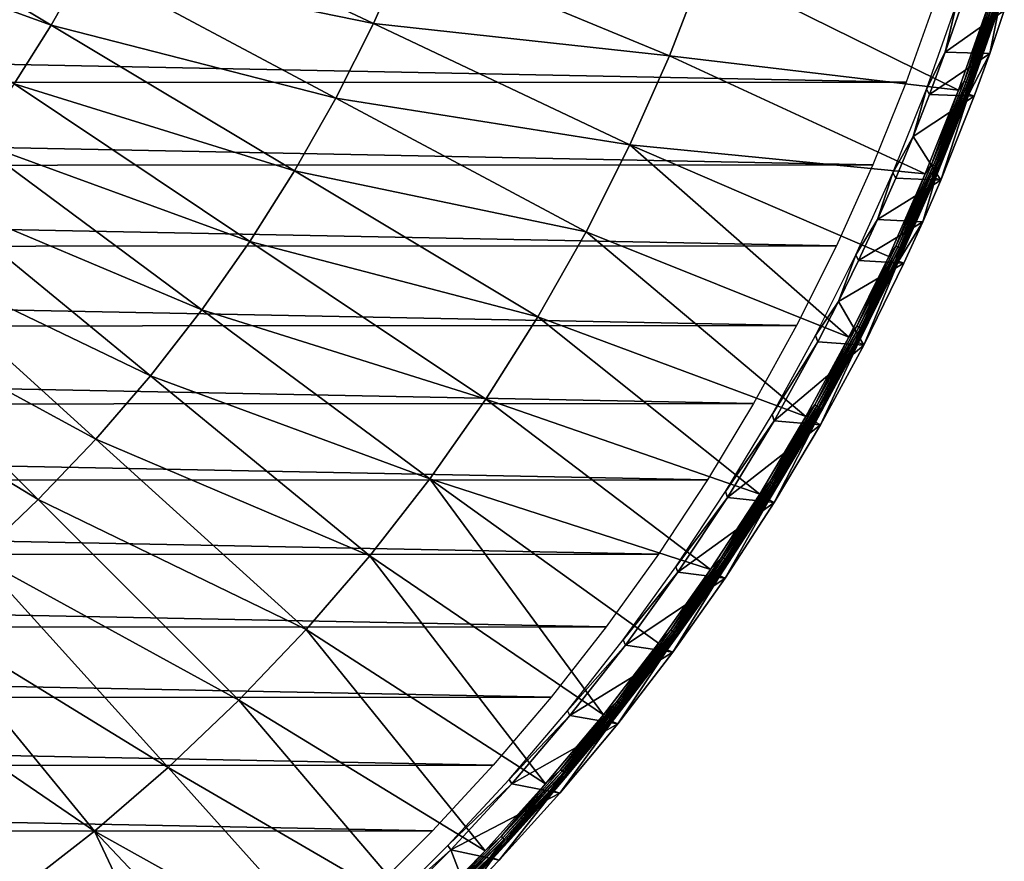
# Model space of a CAD drawing. Header units: millimetres. Extents: x -100 to 100, y -100 to 100.
# Tile 15 of 54: x 52 to 95, y -69 to -32. Entities that reach past the tile are written whole.
import ezdxf

# ---------------------------------------------------------------- set-up
doc = ezdxf.new("R2010")
doc.units = ezdxf.units.MM
doc.header["$LTSCALE"] = 65.185185
for name, color, linetype in [('21', 7, 'CONTINUOUS'), ('23', 7, 'CONTINUOUS'), ('25', 7, 'CONTINUOUS'), ('26', 7, 'CONTINUOUS'), ('28', 7, 'CONTINUOUS'), ('29', 7, 'CONTINUOUS'), ('5', 7, 'CONTINUOUS')]:
    doc.layers.add(name, color=color, linetype=linetype)

msp = doc.modelspace()

# ---------------------------------------------------------------- linework, layer by layer
at = {"layer": '21', "color": 251, "linetype": 'Continuous', "true_color": 0x4c4c4c}
for points in [[(42.612, -25.541, -103.496), (41.308, -27.601, -103.496), (53.266, -31.926, -103.775), (42.612, -25.541, -103.496)], [(54.768, -29.274, -103.775), (42.612, -25.541, -103.496), (53.266, -31.926, -103.775), (54.768, -29.274, -103.775)], [(56.139, -26.552, -103.775), (54.768, -29.274, -103.775), (67.366, -31.862, -104.116), (56.139, -26.552, -103.775)], [(68.848, -28.518, -104.116), (56.139, -26.552, -103.775), (67.366, -31.862, -104.116), (68.848, -28.518, -104.116)], [(53.266, -31.926, -103.775), (41.308, -27.601, -103.496), (51.635, -34.502, -103.775), (53.266, -31.926, -103.775)], [(80.32, -33.27, -104.519), (68.848, -28.518, -104.116), (67.366, -31.862, -104.116), (80.32, -33.27, -104.519)], [(80.32, -33.27, -104.519), (81.856, -29.289, -104.519), (68.848, -28.518, -104.116), (80.32, -33.27, -104.519)], [(54.768, -29.274, -103.775), (53.266, -31.926, -103.775), (65.721, -35.129, -104.116), (54.768, -29.274, -103.775)], [(67.366, -31.862, -104.116), (54.768, -29.274, -103.775), (65.721, -35.129, -104.116), (67.366, -31.862, -104.116)], [(80.32, -33.27, -104.519), (92.976, -34.774, -104.981), (81.856, -29.289, -104.519), (80.32, -33.27, -104.519)], [(92.976, -34.774, -104.981), (94.285, -31.05, -104.981), (81.856, -29.289, -104.519), (92.976, -34.774, -104.981)], [(78.591, -37.171, -104.519), (67.366, -31.862, -104.116), (65.721, -35.129, -104.116), (78.591, -37.171, -104.519)], [(78.591, -37.171, -104.519), (80.32, -33.27, -104.519), (67.366, -31.862, -104.116), (78.591, -37.171, -104.519)], [(53.266, -31.926, -103.775), (51.635, -34.502, -103.775), (63.918, -38.311, -104.116), (53.266, -31.926, -103.775)], [(65.721, -35.129, -104.116), (53.266, -31.926, -103.775), (63.918, -38.311, -104.116), (65.721, -35.129, -104.116)], [(78.591, -37.171, -104.519), (91.52, -38.443, -104.981), (80.32, -33.27, -104.519), (78.591, -37.171, -104.519)], [(91.52, -38.443, -104.981), (92.976, -34.774, -104.981), (80.32, -33.27, -104.519), (91.52, -38.443, -104.981)], [(51.635, -34.502, -103.775), (49.88, -36.994, -103.775), (61.962, -41.401, -104.116), (51.635, -34.502, -103.775)], [(63.918, -38.311, -104.116), (51.635, -34.502, -103.775), (61.962, -41.401, -104.116), (63.918, -38.311, -104.116)], [(76.672, -40.982, -104.519), (65.721, -35.129, -104.116), (63.918, -38.311, -104.116), (76.672, -40.982, -104.519)], [(76.672, -40.982, -104.519), (78.591, -37.171, -104.519), (65.721, -35.129, -104.116), (76.672, -40.982, -104.519)], [(49.88, -36.994, -103.775), (48.005, -39.397, -103.775), (59.855, -44.392, -104.116), (49.88, -36.994, -103.775)], [(61.962, -41.401, -104.116), (49.88, -36.994, -103.775), (59.855, -44.392, -104.116), (61.962, -41.401, -104.116)], [(76.672, -40.982, -104.519), (88.177, -45.593, -104.981), (78.591, -37.171, -104.519), (76.672, -40.982, -104.519)], [(89.92, -42.051, -104.981), (91.52, -38.443, -104.981), (78.591, -37.171, -104.519), (89.92, -42.051, -104.981)], [(88.177, -45.593, -104.981), (89.92, -42.051, -104.981), (78.591, -37.171, -104.519), (88.177, -45.593, -104.981)], [(74.569, -44.695, -104.519), (63.918, -38.311, -104.116), (61.962, -41.401, -104.116), (74.569, -44.695, -104.519)], [(74.569, -44.695, -104.519), (76.672, -40.982, -104.519), (63.918, -38.311, -104.116), (74.569, -44.695, -104.519)], [(48.005, -39.397, -103.775), (46.014, -41.705, -103.775), (57.605, -47.275, -104.116), (48.005, -39.397, -103.775)], [(59.855, -44.392, -104.116), (48.005, -39.397, -103.775), (57.605, -47.275, -104.116), (59.855, -44.392, -104.116)], [(74.569, -44.695, -104.519), (86.294, -49.062, -104.981), (76.672, -40.982, -104.519), (74.569, -44.695, -104.519)], [(86.294, -49.062, -104.981), (88.177, -45.593, -104.981), (76.672, -40.982, -104.519), (86.294, -49.062, -104.981)], [(46.014, -41.705, -103.775), (43.912, -43.912, -103.775), (55.216, -50.045, -104.116), (46.014, -41.705, -103.775)], [(57.605, -47.275, -104.116), (46.014, -41.705, -103.775), (55.216, -50.045, -104.116), (57.605, -47.275, -104.116)], [(72.286, -48.3, -104.519), (61.962, -41.401, -104.116), (59.855, -44.392, -104.116), (72.286, -48.3, -104.519)], [(72.286, -48.3, -104.519), (74.569, -44.695, -104.519), (61.962, -41.401, -104.116), (72.286, -48.3, -104.519)], [(43.912, -43.912, -103.775), (41.705, -46.014, -103.775), (52.694, -52.694, -104.116), (43.912, -43.912, -103.775)], [(55.216, -50.045, -104.116), (43.912, -43.912, -103.775), (52.694, -52.694, -104.116), (55.216, -50.045, -104.116)], [(69.829, -51.789, -104.519), (59.855, -44.392, -104.116), (57.605, -47.275, -104.116), (69.829, -51.789, -104.519)], [(69.829, -51.789, -104.519), (72.286, -48.3, -104.519), (59.855, -44.392, -104.116), (69.829, -51.789, -104.519)], [(72.286, -48.3, -104.519), (84.276, -52.454, -104.981), (74.569, -44.695, -104.519), (72.286, -48.3, -104.519)], [(84.276, -52.454, -104.981), (86.294, -49.062, -104.981), (74.569, -44.695, -104.519), (84.276, -52.454, -104.981)], [(52.694, -52.694, -104.116), (41.705, -46.014, -103.775), (50.045, -55.216, -104.116), (52.694, -52.694, -104.116)], [(67.204, -55.153, -104.519), (57.605, -47.275, -104.116), (55.216, -50.045, -104.116), (67.204, -55.153, -104.519)], [(67.204, -55.153, -104.519), (69.829, -51.789, -104.519), (57.605, -47.275, -104.116), (67.204, -55.153, -104.519)], [(69.829, -51.789, -104.519), (82.124, -55.763, -104.981), (72.286, -48.3, -104.519), (69.829, -51.789, -104.519)], [(82.124, -55.763, -104.981), (84.276, -52.454, -104.981), (72.286, -48.3, -104.519), (82.124, -55.763, -104.981)], [(64.417, -58.384, -104.519), (55.216, -50.045, -104.116), (52.694, -52.694, -104.116), (64.417, -58.384, -104.519)], [(64.417, -58.384, -104.519), (67.204, -55.153, -104.519), (55.216, -50.045, -104.116), (64.417, -58.384, -104.519)], [(67.204, -55.153, -104.519), (77.434, -62.112, -104.981), (69.829, -51.789, -104.519), (67.204, -55.153, -104.519)], [(79.842, -58.984, -104.981), (82.124, -55.763, -104.981), (69.829, -51.789, -104.519), (79.842, -58.984, -104.981)], [(77.434, -62.112, -104.981), (79.842, -58.984, -104.981), (69.829, -51.789, -104.519), (77.434, -62.112, -104.981)], [(61.474, -61.474, -104.519), (52.694, -52.694, -104.116), (50.045, -55.216, -104.116), (61.474, -61.474, -104.519)], [(61.474, -61.474, -104.519), (64.417, -58.384, -104.519), (52.694, -52.694, -104.116), (61.474, -61.474, -104.519)], [(64.417, -58.384, -104.519), (74.903, -65.141, -104.981), (67.204, -55.153, -104.519), (64.417, -58.384, -104.519)], [(74.903, -65.141, -104.981), (77.434, -62.112, -104.981), (67.204, -55.153, -104.519), (74.903, -65.141, -104.981)], [(58.384, -64.417, -104.519), (50.045, -55.216, -104.116), (47.275, -57.605, -104.116), (58.384, -64.417, -104.519)], [(58.384, -64.417, -104.519), (61.474, -61.474, -104.519), (50.045, -55.216, -104.116), (58.384, -64.417, -104.519)], [(55.153, -67.204, -104.519), (47.275, -57.605, -104.116), (44.392, -59.855, -104.116), (55.153, -67.204, -104.519)], [(55.153, -67.204, -104.519), (58.384, -64.417, -104.519), (47.275, -57.605, -104.116), (55.153, -67.204, -104.519)], [(61.474, -61.474, -104.519), (72.254, -68.068, -104.981), (64.417, -58.384, -104.519), (61.474, -61.474, -104.519)], [(72.254, -68.068, -104.981), (74.903, -65.141, -104.981), (64.417, -58.384, -104.519), (72.254, -68.068, -104.981)], [(51.789, -69.829, -104.519), (55.153, -67.204, -104.519), (44.392, -59.855, -104.116), (51.789, -69.829, -104.519)], [(58.384, -64.417, -104.519), (69.491, -70.886, -104.981), (61.474, -61.474, -104.519), (58.384, -64.417, -104.519)], [(69.491, -70.886, -104.981), (72.254, -68.068, -104.981), (61.474, -61.474, -104.519), (69.491, -70.886, -104.981)], [(55.153, -67.204, -104.519), (66.618, -73.593, -104.981), (58.384, -64.417, -104.519), (55.153, -67.204, -104.519)], [(66.618, -73.593, -104.981), (69.491, -70.886, -104.981), (58.384, -64.417, -104.519), (66.618, -73.593, -104.981)], [(51.789, -69.829, -104.519), (60.56, -78.653, -104.981), (55.153, -67.204, -104.519), (51.789, -69.829, -104.519)], [(63.639, -76.183, -104.981), (66.618, -73.593, -104.981), (55.153, -67.204, -104.519), (63.639, -76.183, -104.981)], [(60.56, -78.653, -104.981), (63.639, -76.183, -104.981), (55.153, -67.204, -104.519), (60.56, -78.653, -104.981)]]:
    msp.add_3dface(points, dxfattribs=at)
at = {"layer": '23', "color": 251, "linetype": 'Continuous', "true_color": 0x4c4c4c}
for points in [[(94.741, -31.2, -105.472), (93.426, -34.942, -105.472), (94.338, -33.167, -120), (94.741, -31.2, -105.472)], [(94.978, -31.283, -120), (94.741, -31.2, -105.472), (94.338, -33.167, -120), (94.978, -31.283, -120)], [(94.338, -33.167, -120), (93.426, -34.942, -105.472), (93.662, -35.034, -120), (94.338, -33.167, -120)], [(93.426, -34.942, -105.472), (91.963, -38.629, -105.472), (92.2, -38.716, -120), (93.426, -34.942, -105.472)], [(93.662, -35.034, -120), (93.426, -34.942, -105.472), (92.2, -38.716, -120), (93.662, -35.034, -120)], [(91.963, -38.629, -105.472), (90.354, -42.254, -105.472), (91.411, -40.541, -120), (91.963, -38.629, -105.472)], [(92.2, -38.716, -120), (91.963, -38.629, -105.472), (91.411, -40.541, -120), (92.2, -38.716, -120)], [(91.411, -40.541, -120), (90.354, -42.254, -105.472), (90.585, -42.353, -120), (91.411, -40.541, -120)], [(90.354, -42.254, -105.472), (88.603, -45.813, -105.472), (88.824, -45.929, -120), (90.354, -42.254, -105.472)], [(90.585, -42.353, -120), (90.354, -42.254, -105.472), (88.824, -45.929, -120), (90.585, -42.353, -120)], [(88.603, -45.813, -105.472), (86.712, -49.3, -105.472), (86.929, -49.426, -120), (88.603, -45.813, -105.472)], [(88.824, -45.929, -120), (88.603, -45.813, -105.472), (86.929, -49.426, -120), (88.824, -45.929, -120)], [(86.712, -49.3, -105.472), (84.683, -52.708, -105.472), (84.908, -52.827, -120), (86.712, -49.3, -105.472)], [(86.929, -49.426, -120), (86.712, -49.3, -105.472), (84.908, -52.827, -120), (86.929, -49.426, -120)], [(84.683, -52.708, -105.472), (82.521, -56.033, -105.472), (82.757, -56.138, -120), (84.683, -52.708, -105.472)], [(84.908, -52.827, -120), (84.683, -52.708, -105.472), (82.757, -56.138, -120), (84.908, -52.827, -120)], [(82.521, -56.033, -105.472), (80.228, -59.269, -105.472), (80.472, -59.368, -120), (82.521, -56.033, -105.472)], [(82.757, -56.138, -120), (82.521, -56.033, -105.472), (80.472, -59.368, -120), (82.757, -56.138, -120)], [(80.228, -59.269, -105.472), (77.808, -62.412, -105.472), (78.059, -62.507, -120), (80.228, -59.269, -105.472)], [(80.472, -59.368, -120), (80.228, -59.269, -105.472), (78.059, -62.507, -120), (80.472, -59.368, -120)], [(77.808, -62.412, -105.472), (75.265, -65.456, -105.472), (75.524, -65.547, -120), (77.808, -62.412, -105.472)], [(78.059, -62.507, -120), (77.808, -62.412, -105.472), (75.524, -65.547, -120), (78.059, -62.507, -120)], [(75.265, -65.456, -105.472), (72.603, -68.397, -105.472), (72.869, -68.482, -120), (75.265, -65.456, -105.472)], [(75.524, -65.547, -120), (75.265, -65.456, -105.472), (72.869, -68.482, -120), (75.524, -65.547, -120)], [(72.603, -68.397, -105.472), (69.827, -71.229, -105.472), (71.49, -69.917, -120), (72.603, -68.397, -105.472)], [(72.869, -68.482, -120), (72.603, -68.397, -105.472), (71.49, -69.917, -120), (72.869, -68.482, -120)]]:
    msp.add_3dface(points, dxfattribs=at)
at = {"layer": '25', "color": 251, "linetype": 'Continuous', "true_color": 0x4c4c4c}
for points in [[(93.045, -31.234, -120), (94.978, -31.283, -120), (92.396, -33.109, -120), (93.045, -31.234, -120)], [(94.978, -31.283, -120), (94.338, -33.167, -120), (92.396, -33.109, -120), (94.978, -31.283, -120)], [(92.396, -33.109, -120), (94.338, -33.167, -120), (91.711, -34.964, -120), (92.396, -33.109, -120)], [(94.338, -33.167, -120), (93.662, -35.034, -120), (91.711, -34.964, -120), (94.338, -33.167, -120)], [(91.711, -34.964, -120), (93.662, -35.034, -120), (90.99, -36.8, -120), (91.711, -34.964, -120)], [(93.662, -35.034, -120), (92.2, -38.716, -120), (90.99, -36.8, -120), (93.662, -35.034, -120)], [(90.99, -36.8, -120), (92.2, -38.716, -120), (90.23, -38.625, -120), (90.99, -36.8, -120)], [(90.23, -38.625, -120), (92.2, -38.716, -120), (89.43, -40.438, -120), (90.23, -38.625, -120)], [(92.2, -38.716, -120), (91.411, -40.541, -120), (89.43, -40.438, -120), (92.2, -38.716, -120)], [(89.43, -40.438, -120), (91.411, -40.541, -120), (88.593, -42.237, -120), (89.43, -40.438, -120)], [(91.411, -40.541, -120), (90.585, -42.353, -120), (88.593, -42.237, -120), (91.411, -40.541, -120)], [(88.593, -42.237, -120), (90.585, -42.353, -120), (87.721, -44.02, -120), (88.593, -42.237, -120)], [(90.585, -42.353, -120), (88.824, -45.929, -120), (87.721, -44.02, -120), (90.585, -42.353, -120)], [(87.721, -44.02, -120), (88.824, -45.929, -120), (86.813, -45.784, -120), (87.721, -44.02, -120)], [(86.813, -45.784, -120), (88.824, -45.929, -120), (84.899, -49.245, -120), (86.813, -45.784, -120)], [(88.824, -45.929, -120), (86.929, -49.426, -120), (84.899, -49.245, -120), (88.824, -45.929, -120)], [(84.899, -49.245, -120), (86.929, -49.426, -120), (82.862, -52.605, -120), (84.899, -49.245, -120)], [(86.929, -49.426, -120), (84.908, -52.827, -120), (82.862, -52.605, -120), (86.929, -49.426, -120)], [(82.862, -52.605, -120), (84.908, -52.827, -120), (80.694, -55.877, -120), (82.862, -52.605, -120)], [(84.908, -52.827, -120), (82.757, -56.138, -120), (80.694, -55.877, -120), (84.908, -52.827, -120)], [(80.694, -55.877, -120), (82.757, -56.138, -120), (78.393, -59.062, -120), (80.694, -55.877, -120)], [(82.757, -56.138, -120), (80.472, -59.368, -120), (78.393, -59.062, -120), (82.757, -56.138, -120)], [(78.393, -59.062, -120), (80.472, -59.368, -120), (75.966, -62.153, -120), (78.393, -59.062, -120)], [(80.472, -59.368, -120), (78.059, -62.507, -120), (75.966, -62.153, -120), (80.472, -59.368, -120)], [(75.966, -62.153, -120), (78.059, -62.507, -120), (73.419, -65.139, -120), (75.966, -62.153, -120)], [(78.059, -62.507, -120), (75.524, -65.547, -120), (73.419, -65.139, -120), (78.059, -62.507, -120)], [(73.419, -65.139, -120), (75.524, -65.547, -120), (70.754, -68.021, -120), (73.419, -65.139, -120)], [(75.524, -65.547, -120), (72.869, -68.482, -120), (70.754, -68.021, -120), (75.524, -65.547, -120)], [(70.754, -68.021, -120), (71.49, -69.917, -120), (67.955, -70.813, -120), (70.754, -68.021, -120)], [(72.869, -68.482, -120), (71.49, -69.917, -120), (70.754, -68.021, -120), (72.869, -68.482, -120)]]:
    msp.add_3dface(points, dxfattribs=at)
at = {"layer": '26', "color": 251, "linetype": 'Continuous', "true_color": 0x4c4c4c}
for points in [[(92.893, -31.012, -107.583), (92.396, -33.109, -120), (91.569, -34.728, -107.583), (92.893, -31.012, -107.583)], [(93.045, -31.234, -120), (92.396, -33.109, -120), (92.893, -31.012, -107.583), (93.045, -31.234, -120)], [(92.396, -33.109, -120), (91.711, -34.964, -120), (91.569, -34.728, -107.583), (92.396, -33.109, -120)], [(91.569, -34.728, -107.583), (90.99, -36.8, -120), (90.097, -38.387, -107.583), (91.569, -34.728, -107.583)], [(91.711, -34.964, -120), (90.99, -36.8, -120), (91.569, -34.728, -107.583), (91.711, -34.964, -120)], [(90.99, -36.8, -120), (90.23, -38.625, -120), (90.097, -38.387, -107.583), (90.99, -36.8, -120)], [(90.097, -38.387, -107.583), (89.43, -40.438, -120), (88.478, -41.983, -107.583), (90.097, -38.387, -107.583)], [(90.23, -38.625, -120), (89.43, -40.438, -120), (90.097, -38.387, -107.583), (90.23, -38.625, -120)], [(89.43, -40.438, -120), (88.593, -42.237, -120), (88.478, -41.983, -107.583), (89.43, -40.438, -120)], [(88.478, -41.983, -107.583), (87.721, -44.02, -120), (86.716, -45.512, -107.583), (88.478, -41.983, -107.583)], [(88.593, -42.237, -120), (87.721, -44.02, -120), (88.478, -41.983, -107.583), (88.593, -42.237, -120)], [(87.721, -44.02, -120), (86.813, -45.784, -120), (86.716, -45.512, -107.583), (87.721, -44.02, -120)], [(86.716, -45.512, -107.583), (86.813, -45.784, -120), (84.813, -48.967, -107.583), (86.716, -45.512, -107.583)], [(86.813, -45.784, -120), (84.899, -49.245, -120), (84.813, -48.967, -107.583), (86.813, -45.784, -120)], [(84.813, -48.967, -107.583), (84.899, -49.245, -120), (82.772, -52.342, -107.583), (84.813, -48.967, -107.583)], [(84.899, -49.245, -120), (82.862, -52.605, -120), (82.772, -52.342, -107.583), (84.899, -49.245, -120)], [(82.772, -52.342, -107.583), (82.862, -52.605, -120), (80.597, -55.632, -107.583), (82.772, -52.342, -107.583)], [(82.862, -52.605, -120), (80.694, -55.877, -120), (80.597, -55.632, -107.583), (82.862, -52.605, -120)], [(80.597, -55.632, -107.583), (80.694, -55.877, -120), (78.292, -58.833, -107.583), (80.597, -55.632, -107.583)], [(80.694, -55.877, -120), (78.393, -59.062, -120), (78.292, -58.833, -107.583), (80.694, -55.877, -120)], [(78.292, -58.833, -107.583), (78.393, -59.062, -120), (75.86, -61.937, -107.583), (78.292, -58.833, -107.583)], [(78.393, -59.062, -120), (75.966, -62.153, -120), (75.86, -61.937, -107.583), (78.393, -59.062, -120)], [(75.86, -61.937, -107.583), (75.966, -62.153, -120), (73.304, -64.942, -107.583), (75.86, -61.937, -107.583)], [(75.966, -62.153, -120), (73.419, -65.139, -120), (73.304, -64.942, -107.583), (75.966, -62.153, -120)], [(73.304, -64.942, -107.583), (73.419, -65.139, -120), (70.63, -67.841, -107.583), (73.304, -64.942, -107.583)], [(73.419, -65.139, -120), (70.754, -68.021, -120), (70.63, -67.841, -107.583), (73.419, -65.139, -120)], [(70.63, -67.841, -107.583), (70.754, -68.021, -120), (67.841, -70.63, -107.583), (70.63, -67.841, -107.583)], [(70.754, -68.021, -120), (67.955, -70.813, -120), (67.841, -70.63, -107.583), (70.754, -68.021, -120)]]:
    msp.add_3dface(points, dxfattribs=at)
at = {"layer": '28', "color": 251, "linetype": 'Continuous', "true_color": 0x4c4c4c}
for points in [[(94.497, -30.704, -104.994), (94.285, -31.05, -104.981), (93.219, -34.39, -104.994), (94.497, -30.704, -104.994)], [(94.497, -30.704, -104.994), (93.219, -34.39, -104.994), (94.582, -30.732, -105.024), (94.497, -30.704, -104.994)], [(94.582, -30.732, -105.024), (93.219, -34.39, -104.994), (93.303, -34.421, -105.024), (94.582, -30.732, -105.024)], [(94.582, -30.732, -105.024), (93.303, -34.421, -105.024), (94.661, -30.757, -105.07), (94.582, -30.732, -105.024)], [(94.661, -30.757, -105.07), (93.303, -34.421, -105.024), (93.38, -34.45, -105.07), (94.661, -30.757, -105.07)], [(94.661, -30.757, -105.07), (93.38, -34.45, -105.07), (94.606, -31.156, -105.131), (94.661, -30.757, -105.07)], [(94.285, -31.05, -104.981), (92.976, -34.774, -104.981), (93.219, -34.39, -104.994), (94.285, -31.05, -104.981)], [(94.606, -31.156, -105.131), (93.38, -34.45, -105.07), (93.292, -34.892, -105.131), (94.606, -31.156, -105.131)], [(93.219, -34.39, -104.994), (92.976, -34.774, -104.981), (91.797, -38.023, -104.994), (93.219, -34.39, -104.994)], [(93.219, -34.39, -104.994), (91.797, -38.023, -104.994), (93.303, -34.421, -105.024), (93.219, -34.39, -104.994)], [(93.303, -34.421, -105.024), (91.797, -38.023, -104.994), (91.88, -38.058, -105.024), (93.303, -34.421, -105.024)], [(93.303, -34.421, -105.024), (91.88, -38.058, -105.024), (93.38, -34.45, -105.07), (93.303, -34.421, -105.024)], [(93.38, -34.45, -105.07), (91.88, -38.058, -105.024), (91.956, -38.089, -105.07), (93.38, -34.45, -105.07)], [(93.38, -34.45, -105.07), (91.956, -38.089, -105.07), (93.292, -34.892, -105.131), (93.38, -34.45, -105.07)], [(92.976, -34.774, -104.981), (91.52, -38.443, -104.981), (91.797, -38.023, -104.994), (92.976, -34.774, -104.981)], [(93.292, -34.892, -105.131), (91.956, -38.089, -105.07), (91.831, -38.574, -105.131), (93.292, -34.892, -105.131)], [(91.797, -38.023, -104.994), (91.52, -38.443, -104.981), (90.233, -41.598, -104.994), (91.797, -38.023, -104.994)], [(91.797, -38.023, -104.994), (90.233, -41.598, -104.994), (91.88, -38.058, -105.024), (91.797, -38.023, -104.994)], [(91.88, -38.058, -105.024), (90.233, -41.598, -104.994), (90.315, -41.636, -105.024), (91.88, -38.058, -105.024)], [(91.88, -38.058, -105.024), (90.315, -41.636, -105.024), (91.956, -38.089, -105.07), (91.88, -38.058, -105.024)], [(91.956, -38.089, -105.07), (90.315, -41.636, -105.024), (90.389, -41.67, -105.07), (91.956, -38.089, -105.07)], [(91.956, -38.089, -105.07), (90.389, -41.67, -105.07), (91.831, -38.574, -105.131), (91.956, -38.089, -105.07)], [(91.52, -38.443, -104.981), (89.92, -42.051, -104.981), (90.233, -41.598, -104.994), (91.52, -38.443, -104.981)], [(91.831, -38.574, -105.131), (90.389, -41.67, -105.07), (90.225, -42.194, -105.131), (91.831, -38.574, -105.131)], [(90.233, -41.598, -104.994), (89.92, -42.051, -104.981), (88.53, -45.109, -104.994), (90.233, -41.598, -104.994)], [(90.233, -41.598, -104.994), (88.53, -45.109, -104.994), (90.315, -41.636, -105.024), (90.233, -41.598, -104.994)], [(90.315, -41.636, -105.024), (88.53, -45.109, -104.994), (88.61, -45.149, -105.024), (90.315, -41.636, -105.024)], [(90.315, -41.636, -105.024), (88.61, -45.149, -105.024), (90.389, -41.67, -105.07), (90.315, -41.636, -105.024)], [(90.389, -41.67, -105.07), (88.61, -45.149, -105.024), (88.684, -45.187, -105.07), (90.389, -41.67, -105.07)], [(90.389, -41.67, -105.07), (88.684, -45.187, -105.07), (90.225, -42.194, -105.131), (90.389, -41.67, -105.07)], [(89.92, -42.051, -104.981), (88.177, -45.593, -104.981), (88.53, -45.109, -104.994), (89.92, -42.051, -104.981)], [(90.225, -42.194, -105.131), (88.684, -45.187, -105.07), (88.476, -45.748, -105.131), (90.225, -42.194, -105.131)], [(88.53, -45.109, -104.994), (88.177, -45.593, -104.981), (86.691, -48.549, -104.994), (88.53, -45.109, -104.994)], [(88.53, -45.109, -104.994), (86.691, -48.549, -104.994), (88.61, -45.149, -105.024), (88.53, -45.109, -104.994)], [(88.61, -45.149, -105.024), (86.691, -48.549, -104.994), (86.769, -48.593, -105.024), (88.61, -45.149, -105.024)], [(88.61, -45.149, -105.024), (86.769, -48.593, -105.024), (88.684, -45.187, -105.07), (88.61, -45.149, -105.024)], [(88.684, -45.187, -105.07), (86.769, -48.593, -105.024), (86.841, -48.633, -105.07), (88.684, -45.187, -105.07)], [(88.684, -45.187, -105.07), (86.841, -48.633, -105.07), (88.476, -45.748, -105.131), (88.684, -45.187, -105.07)], [(88.177, -45.593, -104.981), (86.294, -49.062, -104.981), (86.691, -48.549, -104.994), (88.177, -45.593, -104.981)], [(88.476, -45.748, -105.131), (86.841, -48.633, -105.07), (86.588, -49.229, -105.131), (88.476, -45.748, -105.131)], [(86.691, -48.549, -104.994), (86.294, -49.062, -104.981), (84.718, -51.915, -104.994), (86.691, -48.549, -104.994)], [(86.691, -48.549, -104.994), (84.718, -51.915, -104.994), (86.769, -48.593, -105.024), (86.691, -48.549, -104.994)], [(86.769, -48.593, -105.024), (84.718, -51.915, -104.994), (84.795, -51.962, -105.024), (86.769, -48.593, -105.024)], [(86.769, -48.593, -105.024), (84.795, -51.962, -105.024), (86.841, -48.633, -105.07), (86.769, -48.593, -105.024)], [(86.841, -48.633, -105.07), (84.795, -51.962, -105.024), (84.865, -52.005, -105.07), (86.841, -48.633, -105.07)], [(86.841, -48.633, -105.07), (84.865, -52.005, -105.07), (86.588, -49.229, -105.131), (86.841, -48.633, -105.07)], [(86.294, -49.062, -104.981), (84.276, -52.454, -104.981), (84.718, -51.915, -104.994), (86.294, -49.062, -104.981)], [(86.588, -49.229, -105.131), (84.865, -52.005, -105.07), (84.562, -52.633, -105.131), (86.588, -49.229, -105.131)], [(84.718, -51.915, -104.994), (84.276, -52.454, -104.981), (82.615, -55.201, -104.994), (84.718, -51.915, -104.994)], [(84.718, -51.915, -104.994), (82.615, -55.201, -104.994), (84.795, -51.962, -105.024), (84.718, -51.915, -104.994)], [(84.795, -51.962, -105.024), (82.615, -55.201, -104.994), (82.689, -55.251, -105.024), (84.795, -51.962, -105.024)], [(84.795, -51.962, -105.024), (82.689, -55.251, -105.024), (84.865, -52.005, -105.07), (84.795, -51.962, -105.024)], [(84.865, -52.005, -105.07), (82.689, -55.251, -105.024), (82.758, -55.297, -105.07), (84.865, -52.005, -105.07)], [(84.865, -52.005, -105.07), (82.758, -55.297, -105.07), (84.562, -52.633, -105.131), (84.865, -52.005, -105.07)], [(84.276, -52.454, -104.981), (82.124, -55.763, -104.981), (82.615, -55.201, -104.994), (84.276, -52.454, -104.981)], [(84.562, -52.633, -105.131), (82.758, -55.297, -105.07), (82.403, -55.953, -105.131), (84.562, -52.633, -105.131)], [(82.615, -55.201, -104.994), (82.124, -55.763, -104.981), (80.384, -58.402, -104.994), (82.615, -55.201, -104.994)], [(82.615, -55.201, -104.994), (80.384, -58.402, -104.994), (82.689, -55.251, -105.024), (82.615, -55.201, -104.994)], [(82.689, -55.251, -105.024), (80.384, -58.402, -104.994), (80.456, -58.455, -105.024), (82.689, -55.251, -105.024)], [(82.689, -55.251, -105.024), (80.456, -58.455, -105.024), (82.758, -55.297, -105.07), (82.689, -55.251, -105.024)], [(82.758, -55.297, -105.07), (80.456, -58.455, -105.024), (80.523, -58.503, -105.07), (82.758, -55.297, -105.07)], [(82.758, -55.297, -105.07), (80.523, -58.503, -105.07), (82.403, -55.953, -105.131), (82.758, -55.297, -105.07)], [(82.124, -55.763, -104.981), (79.842, -58.984, -104.981), (80.384, -58.402, -104.994), (82.124, -55.763, -104.981)], [(82.403, -55.953, -105.131), (80.523, -58.503, -105.07), (80.113, -59.185, -105.131), (82.403, -55.953, -105.131)], [(80.384, -58.402, -104.994), (79.842, -58.984, -104.981), (78.029, -61.513, -104.994), (80.384, -58.402, -104.994)], [(80.384, -58.402, -104.994), (78.029, -61.513, -104.994), (80.456, -58.455, -105.024), (80.384, -58.402, -104.994)], [(80.456, -58.455, -105.024), (78.029, -61.513, -104.994), (78.1, -61.569, -105.024), (80.456, -58.455, -105.024)], [(80.456, -58.455, -105.024), (78.1, -61.569, -105.024), (80.523, -58.503, -105.07), (80.456, -58.455, -105.024)], [(80.523, -58.503, -105.07), (78.1, -61.569, -105.024), (78.164, -61.62, -105.07), (80.523, -58.503, -105.07)], [(80.523, -58.503, -105.07), (78.164, -61.62, -105.07), (80.113, -59.185, -105.131), (80.523, -58.503, -105.07)], [(79.842, -58.984, -104.981), (77.434, -62.112, -104.981), (78.029, -61.513, -104.994), (79.842, -58.984, -104.981)], [(80.113, -59.185, -105.131), (78.164, -61.62, -105.07), (77.697, -62.323, -105.131), (80.113, -59.185, -105.131)], [(78.029, -61.513, -104.994), (77.434, -62.112, -104.981), (75.554, -64.529, -104.994), (78.029, -61.513, -104.994)], [(78.029, -61.513, -104.994), (75.554, -64.529, -104.994), (78.1, -61.569, -105.024), (78.029, -61.513, -104.994)], [(78.1, -61.569, -105.024), (75.554, -64.529, -104.994), (75.622, -64.587, -105.024), (78.1, -61.569, -105.024)], [(78.1, -61.569, -105.024), (75.622, -64.587, -105.024), (78.164, -61.62, -105.07), (78.1, -61.569, -105.024)], [(78.164, -61.62, -105.07), (75.622, -64.587, -105.024), (75.685, -64.641, -105.07), (78.164, -61.62, -105.07)], [(78.164, -61.62, -105.07), (75.685, -64.641, -105.07), (77.697, -62.323, -105.131), (78.164, -61.62, -105.07)], [(77.434, -62.112, -104.981), (74.903, -65.141, -104.981), (75.554, -64.529, -104.994), (77.434, -62.112, -104.981)], [(77.697, -62.323, -105.131), (75.685, -64.641, -105.07), (75.158, -65.363, -105.131), (77.697, -62.323, -105.131)], [(75.554, -64.529, -104.994), (74.903, -65.141, -104.981), (72.962, -67.446, -104.994), (75.554, -64.529, -104.994)], [(75.554, -64.529, -104.994), (72.962, -67.446, -104.994), (75.622, -64.587, -105.024), (75.554, -64.529, -104.994)], [(75.622, -64.587, -105.024), (72.962, -67.446, -104.994), (73.028, -67.507, -105.024), (75.622, -64.587, -105.024)], [(75.622, -64.587, -105.024), (73.028, -67.507, -105.024), (75.685, -64.641, -105.07), (75.622, -64.587, -105.024)], [(75.685, -64.641, -105.07), (73.028, -67.507, -105.024), (73.089, -67.562, -105.07), (75.685, -64.641, -105.07)], [(75.685, -64.641, -105.07), (73.089, -67.562, -105.07), (75.158, -65.363, -105.131), (75.685, -64.641, -105.07)], [(74.903, -65.141, -104.981), (72.254, -68.068, -104.981), (72.962, -67.446, -104.994), (74.903, -65.141, -104.981)], [(75.158, -65.363, -105.131), (73.089, -67.562, -105.07), (72.5, -68.299, -105.131), (75.158, -65.363, -105.131)], [(72.962, -67.446, -104.994), (72.254, -68.068, -104.981), (70.258, -70.258, -104.994), (72.962, -67.446, -104.994)], [(72.962, -67.446, -104.994), (70.258, -70.258, -104.994), (73.028, -67.507, -105.024), (72.962, -67.446, -104.994)], [(73.028, -67.507, -105.024), (70.258, -70.258, -104.994), (70.322, -70.322, -105.024), (73.028, -67.507, -105.024)], [(73.028, -67.507, -105.024), (70.322, -70.322, -105.024), (73.089, -67.562, -105.07), (73.028, -67.507, -105.024)], [(73.089, -67.562, -105.07), (70.322, -70.322, -105.024), (70.38, -70.38, -105.07), (73.089, -67.562, -105.07)], [(73.089, -67.562, -105.07), (70.38, -70.38, -105.07), (72.5, -68.299, -105.131), (73.089, -67.562, -105.07)], [(72.254, -68.068, -104.981), (69.491, -70.886, -104.981), (70.258, -70.258, -104.994), (72.254, -68.068, -104.981)], [(72.5, -68.299, -105.131), (70.38, -70.38, -105.07), (69.727, -71.127, -105.131), (72.5, -68.299, -105.131)]]:
    msp.add_3dface(points, dxfattribs=at)
at = {"layer": '29', "color": 251, "linetype": 'Continuous', "true_color": 0x4c4c4c}
for points in [[(94.785, -30.798, -105.205), (94.606, -31.156, -105.131), (93.503, -34.495, -105.205), (94.785, -30.798, -105.205)], [(94.785, -30.798, -105.205), (93.503, -34.495, -105.205), (94.828, -30.811, -105.288), (94.785, -30.798, -105.205)], [(94.828, -30.811, -105.288), (93.503, -34.495, -105.205), (93.545, -34.511, -105.288), (94.828, -30.811, -105.288)], [(94.854, -30.82, -105.378), (94.828, -30.811, -105.288), (93.545, -34.511, -105.288), (94.854, -30.82, -105.378)], [(93.571, -34.52, -105.378), (94.854, -30.82, -105.378), (93.545, -34.511, -105.288), (93.571, -34.52, -105.378)], [(93.571, -34.52, -105.378), (94.741, -31.2, -105.472), (94.854, -30.82, -105.378), (93.571, -34.52, -105.378)], [(94.606, -31.156, -105.131), (93.292, -34.892, -105.131), (93.503, -34.495, -105.205), (94.606, -31.156, -105.131)], [(93.426, -34.942, -105.472), (94.741, -31.2, -105.472), (93.571, -34.52, -105.378), (93.426, -34.942, -105.472)], [(93.292, -34.892, -105.131), (91.831, -38.574, -105.131), (92.077, -38.14, -105.205), (93.292, -34.892, -105.131)], [(93.503, -34.495, -105.205), (93.292, -34.892, -105.131), (92.077, -38.14, -105.205), (93.503, -34.495, -105.205)], [(93.503, -34.495, -105.205), (92.077, -38.14, -105.205), (93.545, -34.511, -105.288), (93.503, -34.495, -105.205)], [(93.545, -34.511, -105.288), (92.077, -38.14, -105.205), (92.118, -38.157, -105.288), (93.545, -34.511, -105.288)], [(93.571, -34.52, -105.378), (93.545, -34.511, -105.288), (92.118, -38.157, -105.288), (93.571, -34.52, -105.378)], [(92.144, -38.167, -105.378), (93.571, -34.52, -105.378), (92.118, -38.157, -105.288), (92.144, -38.167, -105.378)], [(92.144, -38.167, -105.378), (93.426, -34.942, -105.472), (93.571, -34.52, -105.378), (92.144, -38.167, -105.378)], [(91.963, -38.629, -105.472), (93.426, -34.942, -105.472), (92.144, -38.167, -105.378), (91.963, -38.629, -105.472)], [(92.077, -38.14, -105.205), (91.831, -38.574, -105.131), (90.509, -41.725, -105.205), (92.077, -38.14, -105.205)], [(92.077, -38.14, -105.205), (90.509, -41.725, -105.205), (92.118, -38.157, -105.288), (92.077, -38.14, -105.205)], [(92.118, -38.157, -105.288), (90.509, -41.725, -105.205), (90.549, -41.744, -105.288), (92.118, -38.157, -105.288)], [(92.144, -38.167, -105.378), (92.118, -38.157, -105.288), (90.549, -41.744, -105.288), (92.144, -38.167, -105.378)], [(90.574, -41.755, -105.378), (92.144, -38.167, -105.378), (90.549, -41.744, -105.288), (90.574, -41.755, -105.378)], [(90.574, -41.755, -105.378), (91.963, -38.629, -105.472), (92.144, -38.167, -105.378), (90.574, -41.755, -105.378)], [(91.831, -38.574, -105.131), (90.225, -42.194, -105.131), (90.509, -41.725, -105.205), (91.831, -38.574, -105.131)], [(90.354, -42.254, -105.472), (91.963, -38.629, -105.472), (90.574, -41.755, -105.378), (90.354, -42.254, -105.472)], [(90.509, -41.725, -105.205), (90.225, -42.194, -105.131), (88.801, -45.246, -105.205), (90.509, -41.725, -105.205)], [(90.509, -41.725, -105.205), (88.801, -45.246, -105.205), (90.549, -41.744, -105.288), (90.509, -41.725, -105.205)], [(90.549, -41.744, -105.288), (88.801, -45.246, -105.205), (88.84, -45.266, -105.288), (90.549, -41.744, -105.288)], [(90.574, -41.755, -105.378), (90.549, -41.744, -105.288), (88.84, -45.266, -105.288), (90.574, -41.755, -105.378)], [(88.865, -45.279, -105.378), (90.574, -41.755, -105.378), (88.84, -45.266, -105.288), (88.865, -45.279, -105.378)], [(88.865, -45.279, -105.378), (90.354, -42.254, -105.472), (90.574, -41.755, -105.378), (88.865, -45.279, -105.378)], [(90.225, -42.194, -105.131), (88.476, -45.748, -105.131), (88.801, -45.246, -105.205), (90.225, -42.194, -105.131)], [(88.603, -45.813, -105.472), (90.354, -42.254, -105.472), (88.865, -45.279, -105.378), (88.603, -45.813, -105.472)], [(88.801, -45.246, -105.205), (88.476, -45.748, -105.131), (86.956, -48.698, -105.205), (88.801, -45.246, -105.205)], [(88.801, -45.246, -105.205), (86.956, -48.698, -105.205), (88.84, -45.266, -105.288), (88.801, -45.246, -105.205)], [(88.84, -45.266, -105.288), (86.956, -48.698, -105.205), (86.995, -48.719, -105.288), (88.84, -45.266, -105.288)], [(88.865, -45.279, -105.378), (88.84, -45.266, -105.288), (86.995, -48.719, -105.288), (88.865, -45.279, -105.378)], [(87.019, -48.733, -105.378), (88.865, -45.279, -105.378), (86.995, -48.719, -105.288), (87.019, -48.733, -105.378)], [(87.019, -48.733, -105.378), (88.603, -45.813, -105.472), (88.865, -45.279, -105.378), (87.019, -48.733, -105.378)], [(88.476, -45.748, -105.131), (86.588, -49.229, -105.131), (86.956, -48.698, -105.205), (88.476, -45.748, -105.131)], [(86.712, -49.3, -105.472), (88.603, -45.813, -105.472), (87.019, -48.733, -105.378), (86.712, -49.3, -105.472)], [(86.956, -48.698, -105.205), (86.588, -49.229, -105.131), (84.977, -52.074, -105.205), (86.956, -48.698, -105.205)], [(86.956, -48.698, -105.205), (84.977, -52.074, -105.205), (86.995, -48.719, -105.288), (86.956, -48.698, -105.205)], [(86.995, -48.719, -105.288), (84.977, -52.074, -105.205), (85.015, -52.097, -105.288), (86.995, -48.719, -105.288)], [(87.019, -48.733, -105.378), (86.995, -48.719, -105.288), (85.015, -52.097, -105.288), (87.019, -48.733, -105.378)], [(85.039, -52.112, -105.378), (87.019, -48.733, -105.378), (85.015, -52.097, -105.288), (85.039, -52.112, -105.378)], [(85.039, -52.112, -105.378), (86.712, -49.3, -105.472), (87.019, -48.733, -105.378), (85.039, -52.112, -105.378)], [(86.588, -49.229, -105.131), (84.562, -52.633, -105.131), (84.977, -52.074, -105.205), (86.588, -49.229, -105.131)], [(84.683, -52.708, -105.472), (86.712, -49.3, -105.472), (85.039, -52.112, -105.378), (84.683, -52.708, -105.472)], [(84.977, -52.074, -105.205), (84.562, -52.633, -105.131), (82.867, -55.37, -105.205), (84.977, -52.074, -105.205)], [(84.977, -52.074, -105.205), (82.867, -55.37, -105.205), (85.015, -52.097, -105.288), (84.977, -52.074, -105.205)], [(85.015, -52.097, -105.288), (82.867, -55.37, -105.205), (82.904, -55.395, -105.288), (85.015, -52.097, -105.288)], [(85.039, -52.112, -105.378), (85.015, -52.097, -105.288), (82.904, -55.395, -105.288), (85.039, -52.112, -105.378)], [(82.927, -55.41, -105.378), (85.039, -52.112, -105.378), (82.904, -55.395, -105.288), (82.927, -55.41, -105.378)], [(82.927, -55.41, -105.378), (84.683, -52.708, -105.472), (85.039, -52.112, -105.378), (82.927, -55.41, -105.378)], [(84.562, -52.633, -105.131), (82.403, -55.953, -105.131), (82.867, -55.37, -105.205), (84.562, -52.633, -105.131)], [(82.521, -56.033, -105.472), (84.683, -52.708, -105.472), (82.927, -55.41, -105.378), (82.521, -56.033, -105.472)], [(82.867, -55.37, -105.205), (82.403, -55.953, -105.131), (80.629, -58.581, -105.205), (82.867, -55.37, -105.205)], [(82.867, -55.37, -105.205), (80.629, -58.581, -105.205), (82.904, -55.395, -105.288), (82.867, -55.37, -105.205)], [(82.904, -55.395, -105.288), (80.629, -58.581, -105.205), (80.665, -58.607, -105.288), (82.904, -55.395, -105.288)], [(82.927, -55.41, -105.378), (82.904, -55.395, -105.288), (80.665, -58.607, -105.288), (82.927, -55.41, -105.378)], [(80.688, -58.623, -105.378), (82.927, -55.41, -105.378), (80.665, -58.607, -105.288), (80.688, -58.623, -105.378)], [(80.688, -58.623, -105.378), (82.521, -56.033, -105.472), (82.927, -55.41, -105.378), (80.688, -58.623, -105.378)], [(82.403, -55.953, -105.131), (80.113, -59.185, -105.131), (80.629, -58.581, -105.205), (82.403, -55.953, -105.131)], [(80.228, -59.269, -105.472), (82.521, -56.033, -105.472), (80.688, -58.623, -105.378), (80.228, -59.269, -105.472)], [(80.629, -58.581, -105.205), (80.113, -59.185, -105.131), (78.267, -61.701, -105.205), (80.629, -58.581, -105.205)], [(80.629, -58.581, -105.205), (78.267, -61.701, -105.205), (80.665, -58.607, -105.288), (80.629, -58.581, -105.205)], [(80.665, -58.607, -105.288), (78.267, -61.701, -105.205), (78.302, -61.729, -105.288), (80.665, -58.607, -105.288)], [(80.688, -58.623, -105.378), (80.665, -58.607, -105.288), (78.302, -61.729, -105.288), (80.688, -58.623, -105.378)], [(78.324, -61.746, -105.378), (80.688, -58.623, -105.378), (78.302, -61.729, -105.288), (78.324, -61.746, -105.378)], [(78.324, -61.746, -105.378), (80.228, -59.269, -105.472), (80.688, -58.623, -105.378), (78.324, -61.746, -105.378)], [(80.113, -59.185, -105.131), (77.697, -62.323, -105.131), (78.267, -61.701, -105.205), (80.113, -59.185, -105.131)], [(77.808, -62.412, -105.472), (80.228, -59.269, -105.472), (78.324, -61.746, -105.378), (77.808, -62.412, -105.472)], [(78.267, -61.701, -105.205), (77.697, -62.323, -105.131), (75.785, -64.726, -105.205), (78.267, -61.701, -105.205)], [(78.267, -61.701, -105.205), (75.785, -64.726, -105.205), (78.302, -61.729, -105.288), (78.267, -61.701, -105.205)], [(78.302, -61.729, -105.288), (75.785, -64.726, -105.205), (75.818, -64.755, -105.288), (78.302, -61.729, -105.288)], [(78.324, -61.746, -105.378), (78.302, -61.729, -105.288), (75.818, -64.755, -105.288), (78.324, -61.746, -105.378)], [(75.84, -64.773, -105.378), (78.324, -61.746, -105.378), (75.818, -64.755, -105.288), (75.84, -64.773, -105.378)], [(75.84, -64.773, -105.378), (77.808, -62.412, -105.472), (78.324, -61.746, -105.378), (75.84, -64.773, -105.378)], [(77.697, -62.323, -105.131), (75.158, -65.363, -105.131), (75.785, -64.726, -105.205), (77.697, -62.323, -105.131)], [(75.265, -65.456, -105.472), (77.808, -62.412, -105.472), (75.84, -64.773, -105.378), (75.265, -65.456, -105.472)], [(75.785, -64.726, -105.205), (75.158, -65.363, -105.131), (73.185, -67.652, -105.205), (75.785, -64.726, -105.205)], [(75.785, -64.726, -105.205), (73.185, -67.652, -105.205), (75.818, -64.755, -105.288), (75.785, -64.726, -105.205)], [(75.818, -64.755, -105.288), (73.185, -67.652, -105.205), (73.218, -67.682, -105.288), (75.818, -64.755, -105.288)], [(75.84, -64.773, -105.378), (75.818, -64.755, -105.288), (73.218, -67.682, -105.288), (75.84, -64.773, -105.378)], [(73.238, -67.701, -105.378), (75.84, -64.773, -105.378), (73.218, -67.682, -105.288), (73.238, -67.701, -105.378)], [(73.238, -67.701, -105.378), (75.265, -65.456, -105.472), (75.84, -64.773, -105.378), (73.238, -67.701, -105.378)], [(75.158, -65.363, -105.131), (72.5, -68.299, -105.131), (73.185, -67.652, -105.205), (75.158, -65.363, -105.131)], [(72.603, -68.397, -105.472), (75.265, -65.456, -105.472), (73.238, -67.701, -105.378), (72.603, -68.397, -105.472)], [(73.185, -67.652, -105.205), (72.5, -68.299, -105.131), (70.473, -70.473, -105.205), (73.185, -67.652, -105.205)], [(73.185, -67.652, -105.205), (70.473, -70.473, -105.205), (73.218, -67.682, -105.288), (73.185, -67.652, -105.205)], [(73.218, -67.682, -105.288), (70.473, -70.473, -105.205), (70.504, -70.504, -105.288), (73.218, -67.682, -105.288)], [(73.238, -67.701, -105.378), (73.218, -67.682, -105.288), (70.504, -70.504, -105.288), (73.238, -67.701, -105.378)], [(70.524, -70.524, -105.378), (73.238, -67.701, -105.378), (70.504, -70.504, -105.288), (70.524, -70.524, -105.378)], [(70.524, -70.524, -105.378), (72.603, -68.397, -105.472), (73.238, -67.701, -105.378), (70.524, -70.524, -105.378)], [(72.5, -68.299, -105.131), (69.727, -71.127, -105.131), (70.473, -70.473, -105.205), (72.5, -68.299, -105.131)], [(69.827, -71.229, -105.472), (72.603, -68.397, -105.472), (70.524, -70.524, -105.378), (69.827, -71.229, -105.472)]]:
    msp.add_3dface(points, dxfattribs=at)
at = {"layer": '5', "linetype": 'Continuous'}
for points in [[(90.687, -34.419, -120), (-91.98, -30.797, -120), (92.002, -30.733, -120), (90.687, -34.419, -120)], [(-90.661, -34.488, -120), (-91.98, -30.797, -120), (90.687, -34.419, -120), (-90.661, -34.488, -120)], [(89.23, -38.04, -120), (-90.661, -34.488, -120), (90.687, -34.419, -120), (89.23, -38.04, -120)], [(-89.198, -38.114, -120), (-90.661, -34.488, -120), (89.23, -38.04, -120), (-89.198, -38.114, -120)], [(87.631, -41.591, -120), (-89.198, -38.114, -120), (89.23, -38.04, -120), (87.631, -41.591, -120)], [(-87.594, -41.668, -120), (-89.198, -38.114, -120), (87.631, -41.591, -120), (-87.594, -41.668, -120)], [(85.889, -45.08, -120), (-87.594, -41.668, -120), (87.631, -41.591, -120), (85.889, -45.08, -120)], [(-85.847, -45.159, -120), (-87.594, -41.668, -120), (85.889, -45.08, -120), (-85.847, -45.159, -120)], [(84.008, -48.495, -120), (-85.847, -45.159, -120), (85.889, -45.08, -120), (84.008, -48.495, -120)], [(-83.961, -48.575, -120), (-85.847, -45.159, -120), (84.008, -48.495, -120), (-83.961, -48.575, -120)], [(81.993, -51.828, -120), (-83.961, -48.575, -120), (84.008, -48.495, -120), (81.993, -51.828, -120)], [(-81.943, -51.906, -120), (-83.961, -48.575, -120), (81.993, -51.828, -120), (-81.943, -51.906, -120)], [(79.837, -55.089, -120), (-81.943, -51.906, -120), (81.993, -51.828, -120), (79.837, -55.089, -120)], [(-79.785, -55.164, -120), (-81.943, -51.906, -120), (79.837, -55.089, -120), (-79.785, -55.164, -120)], [(77.55, -58.266, -120), (-79.785, -55.164, -120), (79.837, -55.089, -120), (77.55, -58.266, -120)], [(-77.497, -58.336, -120), (-79.785, -55.164, -120), (77.55, -58.266, -120), (-77.497, -58.336, -120)], [(75.142, -61.34, -120), (-77.497, -58.336, -120), (77.55, -58.266, -120), (75.142, -61.34, -120)], [(-75.089, -61.406, -120), (-77.497, -58.336, -120), (75.142, -61.34, -120), (-75.089, -61.406, -120)], [(72.612, -64.315, -120), (-75.089, -61.406, -120), (75.142, -61.34, -120), (72.612, -64.315, -120)], [(-72.559, -64.375, -120), (-75.089, -61.406, -120), (72.612, -64.315, -120), (-72.559, -64.375, -120)], [(69.958, -67.192, -120), (-72.559, -64.375, -120), (72.612, -64.315, -120), (69.958, -67.192, -120)], [(-69.907, -67.245, -120), (-72.559, -64.375, -120), (69.958, -67.192, -120), (-69.907, -67.245, -120)], [(67.194, -69.957, -120), (-69.907, -67.245, -120), (69.958, -67.192, -120), (67.194, -69.957, -120)], [(-67.146, -70.003, -120), (-69.907, -67.245, -120), (67.194, -69.957, -120), (-67.146, -70.003, -120)]]:
    msp.add_3dface(points, dxfattribs=at)

doc.saveas('drawing.dxf')
